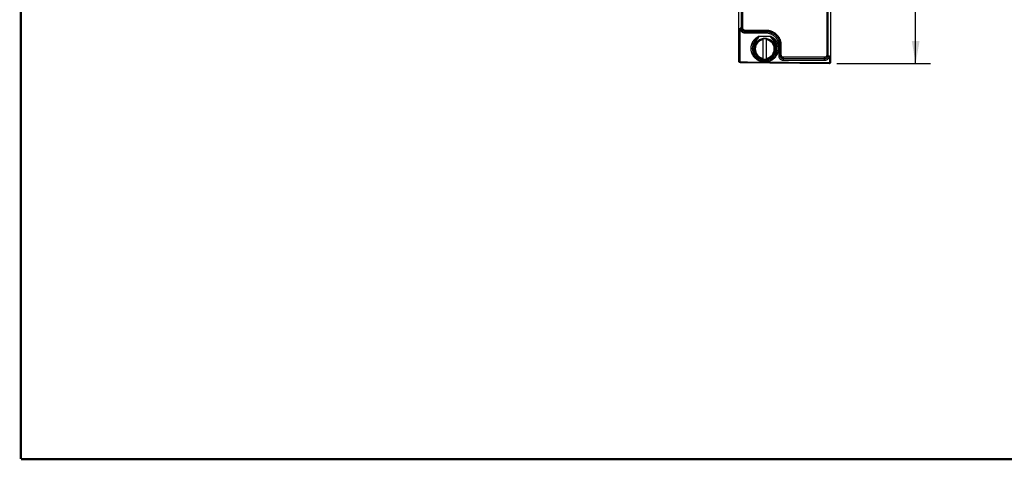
# Model space of a CAD drawing. Header units: inches. Extents: x 0.2 to 16.8, y 0.1 to 10.8.
# Tile 1 of 15: x 0.2 to 8.5, y 0.2 to 3.9. Entities that reach past the tile are written whole.
import ezdxf

# ---------------------------------------------------------------- set-up
doc = ezdxf.new("R2010")
doc.units = ezdxf.units.IN
doc.header["$LTSCALE"] = 0.935
doc.header["$MEASUREMENT"] = 0
doc.layers.get('0').update_dxf_attribs({"linetype": 'CONTINUOUS'})
doc.layers.add('DIMENSIONS', color=7, linetype='CONTINUOUS')
doc.styles.get("Standard").update_dxf_attribs({"font": 'txt', "width": 0.8})
doc.dimstyles.new('DIMSTYLE_1', dxfattribs={"dimtxt": 0.125, "dimasz": 0.1875, "dimexe": 0.18, "dimexo": 0.0625, "dimgap": 0.09, "dimtad": 0, "dimtih": 1, "dimtoh": 1, "dimdec": 3, "dimzin": 4, "dimdsep": 46, "dimtxsty": 'STANDARD', "dimblk": '_FILLED', "dimblk1": '_FILLED', "dimblk2": '_FILLED', "dimcen": 0.09, "dimadec": 0, "dimazin": 0, "dimtp": 0.01, "dimtm": 0.01, "dimtfac": 1, "dimtdec": 3, "dimtofl": 0, "dimtmove": 0, "dimatfit": 3, "dimldrblk": '_FILLED', "dimfxl": 1, "dimtolj": 1, "dimtzin": 4, "dimarcsym": 0})

# ---------------------------------------------------------------- blocks, each defined once
blk = doc.blocks.new('_FILLED')
at = {"color": 0, "linetype": 'BYBLOCK'}
blk.add_solid([(0, 0), (-1, 0.174), (-1, -0.174)], dxfattribs=at)
blk = doc.blocks.new('*D1')
at = {"layer": 'DIMENSIONS', "color": 2, "linetype": 'CONTINUOUS'}
for p, q in [((7.0949, 7.6937), (7.8813, 7.6937)), ((7.7563, 7.6937), (7.7563, 5.8368)), ((7.7563, 3.578), (7.7563, 5.3993)), ((7.0949, 3.578), (7.8813, 3.578))]:
    blk.add_line(p, q, dxfattribs=at)
at = {"layer": 'DIMENSIONS', "color": 2, "linetype": 'CONTINUOUS', "xscale": 0.1875, "yscale": 0.1875, "zscale": 0.1875}
for p, rotation in [((7.7563, 7.6937), 90), ((7.7563, 3.578), 270)]:
    blk.add_blockref('_FILLED', p, dxfattribs=dict(at, rotation=rotation))
at = {"layer": 'DIMENSIONS', "color": 2, "linetype": 'CONTINUOUS', "width": 0.8}
for s, p in [('4.116', (7.3563, 5.6493)), ('[', (7.3563, 5.4618)), ('104.54', (7.4563, 5.4618)), (']', (8.0563, 5.4618))]:
    blk.add_text(s, height=0.125, dxfattribs=at).set_placement(p)

msp = doc.modelspace()

# ---------------------------------------------------------------- linework, layer by layer
at = {"color": 7, "linetype": 'CONTINUOUS'}
for p, q in [((6.2735, 3.5946), (6.2735, 7.6758)), ((6.2935, 7.6258), (6.2935, 3.8766)), ((6.3025, 7.621), (6.3025, 3.8784)), ((7.0425, 4.7661), (7.0425, 3.588)), ((7.0135, 3.6502), (7.0135, 4.7059)), ((7.0225, 3.6454), (7.0225, 4.7059)), ((6.2835, 3.5906), (6.2835, 3.8748)), ((6.3235, 3.858), (6.4975, 3.858)), ((6.3235, 3.8351), (6.3235, 3.858)), ((6.3235, 3.8474), (6.4975, 3.8474)), ((6.3235, 3.8472), (6.4975, 3.8472)), ((6.3235, 3.8351), (6.4975, 3.8351)), ((6.4975, 3.8351), (6.4975, 3.858)), ((6.3924, 3.737), (6.4018, 3.7334)), ((6.4767, 3.6122), (6.4767, 3.7866)), ((6.5042, 3.6122), (6.5042, 3.7866)), ((6.5885, 3.737), (6.5791, 3.7334)), ((6.6075, 3.7283), (6.6075, 3.6406)), ((6.6175, 3.6454), (6.6175, 3.7322)), ((6.6265, 3.7355), (6.6265, 3.6502)), ((7.0325, 3.6406), (7.0325, 3.5845)), ((6.2834, 3.586), (7.0324, 3.58)), ((6.2834, 3.5846), (6.2834, 3.586)), ((6.2834, 3.5846), (7.0324, 3.578)), ((6.6475, 3.6321), (6.9925, 3.6321)), ((6.6475, 3.6055), (6.6475, 3.6321)), ((6.6475, 3.6198), (6.9925, 3.6198)), ((6.6475, 3.6193), (6.9925, 3.6193)), ((6.6475, 3.6055), (6.9925, 3.6055)), ((6.9925, 3.6055), (6.9925, 3.6321)), ((7.0324, 3.58), (7.0324, 3.578))]:
    msp.add_line(p, q, dxfattribs=at)
at = {"color": 7, "linetype": 'CONTINUOUS', "const_width": 0.02}
for points in [[(0.25, 10.7586), (0.25, 0.2586)], [(0.25, 0.2586), (16.75, 0.2586)]]:
    msp.add_lwpolyline(points, dxfattribs=at)
at = {"color": 7, "linetype": 'CONTINUOUS'}
msp.add_circle((6.4905, 3.6994), 0.0886, dxfattribs=at)
for centre, radius, start, end in [((6.4905, 3.6994), 0.105, 158.99923, 21.00077), ((6.4905, 3.6994), 0.095, 158.9993, 21.0007), ((6.4905, 3.6994), 0.0882, 98.98533, 261.01467), ((6.4905, 3.6994), 0.0796, 99.96486, 260.03514), ((6.4905, 3.6994), 0.0883, 81.01752, 98.98248), ((6.4905, 3.6994), 0.0882, 278.98533, 81.01467), ((6.4905, 3.6994), 0.0796, 279.96486, 80.03514), ((6.2835, 3.5946), 0.01, 180, 269.5), ((6.4905, 3.6994), 0.0883, 261.01752, 278.98248), ((7.0325, 3.588), 0.01, 269.5, 360)]:
    msp.add_arc(centre, radius, start, end, dxfattribs=at)
for points, knots in [([(6.2934, 3.8764), (6.2933, 3.8763), (6.2932, 3.8762), (6.2929, 3.876), (6.2924, 3.8758), (6.2919, 3.8756), (6.2912, 3.8755), (6.2905, 3.8753), (6.2897, 3.8752), (6.2888, 3.8751), (6.2878, 3.875), (6.2868, 3.8749), (6.2857, 3.8749), (6.2846, 3.8748), (6.2838, 3.8748), (6.2835, 3.8748)], [0, 0, 0, 0, 0.026488, 0.062139, 0.107846, 0.163661, 0.229219, 0.303901, 0.386908, 0.477297, 0.574007, 0.675886, 0.781706, 0.890184, 1, 1, 1, 1]), ([(6.2835, 3.8748), (6.2835, 3.8737), (6.2836, 3.8716), (6.284, 3.8683), (6.2846, 3.865), (6.2856, 3.8619), (6.2868, 3.8588), (6.2883, 3.8558), (6.29, 3.853), (6.2919, 3.8503), (6.2941, 3.8478), (6.2964, 3.8455), (6.2989, 3.8434), (6.3016, 3.8415), (6.3045, 3.8398), (6.3075, 3.8384), (6.3105, 3.8372), (6.3137, 3.8363), (6.3169, 3.8356), (6.3202, 3.8352), (6.3224, 3.8351), (6.3235, 3.8351)], [0, 0, 0, 0, 0.052366, 0.105054, 0.157941, 0.210913, 0.263858, 0.316675, 0.369376, 0.422028, 0.474675, 0.527303, 0.579897, 0.632467, 0.685028, 0.737579, 0.790108, 0.842639, 0.89519, 0.947679, 1, 1, 1, 1]), ([(6.2935, 3.877), (6.2936, 3.8771), (6.2937, 3.8772), (6.2941, 3.8774), (6.2945, 3.8776), (6.2951, 3.8777), (6.2958, 3.8779), (6.2965, 3.878), (6.2974, 3.8781), (6.2983, 3.8782), (6.2993, 3.8783), (6.3003, 3.8783), (6.3014, 3.8784), (6.3021, 3.8784), (6.3025, 3.8784)], [0, 0, 0, 0, 0.029612, 0.070123, 0.122387, 0.186301, 0.261285, 0.346462, 0.440736, 0.542839, 0.651367, 0.764808, 0.881568, 1, 1, 1, 1]), ([(6.2935, 3.8766), (6.2935, 3.8757), (6.2935, 3.874), (6.2939, 3.8715), (6.2944, 3.8689), (6.2952, 3.8665), (6.2962, 3.8641), (6.2974, 3.8618), (6.2989, 3.8596), (6.3004, 3.8576), (6.3022, 3.8557), (6.3042, 3.854), (6.3062, 3.8524), (6.3084, 3.8511), (6.3108, 3.8499), (6.3132, 3.8489), (6.3157, 3.8481), (6.3182, 3.8476), (6.3208, 3.8473), (6.3226, 3.8472), (6.3235, 3.8472)], [0, 0, 0, 0, 0.055332, 0.110604, 0.165825, 0.221021, 0.27622, 0.331441, 0.386708, 0.442046, 0.497469, 0.552983, 0.60859, 0.664288, 0.720073, 0.775933, 0.831862, 0.887858, 0.943909, 1, 1, 1, 1]), ([(6.2935, 3.8766), (6.2935, 3.8758), (6.2935, 3.8742), (6.2939, 3.8717), (6.2944, 3.8692), (6.2952, 3.8667), (6.2962, 3.8643), (6.2974, 3.8621), (6.2989, 3.8599), (6.3005, 3.8579), (6.3022, 3.856), (6.3042, 3.8542), (6.3062, 3.8527), (6.3084, 3.8513), (6.3108, 3.8501), (6.3132, 3.8491), (6.3157, 3.8484), (6.3182, 3.8478), (6.3208, 3.8475), (6.3226, 3.8474), (6.3235, 3.8474)], [0, 0, 0, 0, 0.050765, 0.106128, 0.161498, 0.216892, 0.272331, 0.327826, 0.383389, 0.439031, 0.494763, 0.550587, 0.606507, 0.662518, 0.718616, 0.774792, 0.831033, 0.887324, 0.943652, 1, 1, 1, 1]), ([(6.3025, 3.8784), (6.3025, 3.8777), (6.3025, 3.8764), (6.3028, 3.8745), (6.3033, 3.8725), (6.304, 3.8706), (6.3049, 3.8688), (6.3059, 3.8671), (6.3071, 3.8655), (6.3085, 3.864), (6.3101, 3.8626), (6.3117, 3.8614), (6.3135, 3.8604), (6.3154, 3.8595), (6.3173, 3.8589), (6.3193, 3.8584), (6.3214, 3.8581), (6.3228, 3.858), (6.3235, 3.858)], [0, 0, 0, 0, 0.060401, 0.121407, 0.182855, 0.244584, 0.306426, 0.368332, 0.430445, 0.492885, 0.555617, 0.618566, 0.681756, 0.745277, 0.809095, 0.872985, 0.936701, 1, 1, 1, 1]), ([(6.4354, 3.6037), (6.4333, 3.6048), (6.4292, 3.6072), (6.4232, 3.6112), (6.4174, 3.6156), (6.4118, 3.6204), (6.4065, 3.6257), (6.4014, 3.6313), (6.3968, 3.6373), (6.3925, 3.6437), (6.3887, 3.6503), (6.3853, 3.6572), (6.3824, 3.6643), (6.38, 3.6716), (6.378, 3.679), (6.3766, 3.6865), (6.3758, 3.6941), (6.3754, 3.7016), (6.3755, 3.7091), (6.3762, 3.7166), (6.3773, 3.7239), (6.3789, 3.7312), (6.3809, 3.7382), (6.3834, 3.7451), (6.3864, 3.7518), (6.3897, 3.7583), (6.3935, 3.7645), (6.3976, 3.7705), (6.4022, 3.7762), (6.407, 3.7816), (6.4122, 3.7867), (6.4177, 3.7914), (6.4235, 3.7957), (6.4295, 3.7997), (6.4337, 3.8021), (6.4358, 3.8033)], [0, 0, 0, 0, 0.029047, 0.058488, 0.088317, 0.118506, 0.149027, 0.179834, 0.210872, 0.242089, 0.273425, 0.304824, 0.336232, 0.367602, 0.398887, 0.430058, 0.461088, 0.491958, 0.522665, 0.553207, 0.583588, 0.613818, 0.643908, 0.673878, 0.70375, 0.73354, 0.763256, 0.792908, 0.822527, 0.852153, 0.881806, 0.911455, 0.941062, 0.970588, 1, 1, 1, 1]), ([(6.3924, 3.737), (6.3935, 3.7397), (6.3955, 3.7446), (6.3987, 3.7513), (6.4018, 3.7571), (6.4048, 3.7622), (6.4077, 3.7665), (6.4103, 3.7702), (6.4128, 3.7735), (6.4151, 3.7764), (6.4173, 3.779), (6.4193, 3.7812), (6.4212, 3.7833), (6.4229, 3.785), (6.4245, 3.7867), (6.4259, 3.7881), (6.4273, 3.7894), (6.4286, 3.7906), (6.4297, 3.7917), (6.4308, 3.7927), (6.4318, 3.7936), (6.4328, 3.7944), (6.4336, 3.7951), (6.4344, 3.7958), (6.4351, 3.7965), (6.4358, 3.7971), (6.4364, 3.7976), (6.437, 3.7981), (6.4375, 3.7986), (6.4379, 3.799), (6.4384, 3.7994), (6.4388, 3.7998), (6.4391, 3.8001), (6.4394, 3.8005), (6.4397, 3.8008), (6.44, 3.801), (6.4402, 3.8013), (6.4404, 3.8016), (6.4406, 3.8018), (6.4407, 3.802), (6.4409, 3.8022), (6.441, 3.8024), (6.441, 3.8026), (6.4411, 3.8028), (6.4411, 3.803), (6.441, 3.8031), (6.441, 3.8033), (6.4409, 3.8034), (6.4408, 3.8035), (6.4406, 3.8036), (6.4404, 3.8037), (6.4402, 3.8037), (6.4399, 3.8037), (6.4397, 3.8038), (6.4394, 3.8038), (6.439, 3.8038), (6.4387, 3.8037), (6.4383, 3.8037), (6.4379, 3.8037), (6.4374, 3.8036), (6.4369, 3.8035), (6.4364, 3.8034), (6.436, 3.8033), (6.4358, 3.8033)], [0, 0, 0, 0, 0.09589, 0.179882, 0.253778, 0.319102, 0.377116, 0.428858, 0.475187, 0.51682, 0.554357, 0.588304, 0.619086, 0.647071, 0.672569, 0.695849, 0.717145, 0.736658, 0.754562, 0.77101, 0.786136, 0.800058, 0.812881, 0.824696, 0.83558, 0.845604, 0.854832, 0.863327, 0.871142, 0.878329, 0.884936, 0.891011, 0.896597, 0.901733, 0.906445, 0.910762, 0.914716, 0.918339, 0.92166, 0.924711, 0.927512, 0.93006, 0.932359, 0.934426, 0.936288, 0.937992, 0.939636, 0.941335, 0.943181, 0.945227, 0.947508, 0.950059, 0.952889, 0.955986, 0.959339, 0.962976, 0.966938, 0.971275, 0.976031, 0.981246, 0.986958, 0.993199, 1, 1, 1, 1]), ([(6.4018, 3.7334), (6.4028, 3.736), (6.4047, 3.7408), (6.4076, 3.7476), (6.4105, 3.7535), (6.4132, 3.7588), (6.4157, 3.7634), (6.4182, 3.7674), (6.4205, 3.771), (6.4226, 3.7742), (6.4246, 3.7771), (6.4264, 3.7797), (6.4282, 3.782), (6.4298, 3.7841), (6.4313, 3.786), (6.4326, 3.7877), (6.4339, 3.7893), (6.4351, 3.7907), (6.4361, 3.7921), (6.4371, 3.7933), (6.438, 3.7945), (6.4388, 3.7955), (6.4395, 3.7965), (6.4402, 3.7975), (6.4407, 3.7983), (6.4412, 3.7991), (6.4416, 3.7999), (6.4419, 3.8005), (6.4421, 3.8012), (6.4423, 3.8018), (6.4424, 3.8023), (6.4424, 3.8028), (6.4423, 3.8032), (6.4421, 3.8036), (6.4419, 3.804), (6.4417, 3.8043), (6.4415, 3.8045), (6.4414, 3.8046)], [0, 0, 0, 0, 0.0991, 0.187707, 0.266802, 0.337469, 0.400747, 0.457558, 0.508714, 0.554923, 0.596795, 0.63485, 0.669536, 0.701227, 0.73024, 0.756845, 0.781275, 0.803735, 0.824408, 0.84345, 0.860982, 0.877081, 0.891833, 0.905306, 0.917551, 0.928684, 0.938789, 0.947836, 0.955903, 0.963192, 0.96982, 0.975755, 0.981094, 0.986011, 0.99064, 0.995136, 1, 1, 1, 1]), ([(6.5451, 3.8033), (6.5472, 3.8021), (6.5514, 3.7997), (6.5574, 3.7957), (6.5632, 3.7914), (6.5687, 3.7867), (6.5739, 3.7816), (6.5788, 3.7762), (6.5833, 3.7705), (6.5874, 3.7645), (6.5912, 3.7583), (6.5945, 3.7518), (6.5975, 3.7451), (6.6, 3.7382), (6.602, 3.7312), (6.6036, 3.7239), (6.6048, 3.7166), (6.6054, 3.7091), (6.6055, 3.7016), (6.6052, 3.6941), (6.6043, 3.6865), (6.6029, 3.679), (6.601, 3.6716), (6.5985, 3.6643), (6.5956, 3.6572), (6.5922, 3.6503), (6.5884, 3.6437), (6.5841, 3.6373), (6.5795, 3.6313), (6.5745, 3.6257), (6.5692, 3.6204), (6.5636, 3.6156), (6.5578, 3.6112), (6.5518, 3.6072), (6.5456, 3.6036), (6.5393, 3.6005), (6.533, 3.5978), (6.5265, 3.5955), (6.52, 3.5936), (6.5135, 3.592), (6.5069, 3.5909), (6.5003, 3.5902), (6.4938, 3.5898), (6.4872, 3.5898), (6.4806, 3.5902), (6.474, 3.5909), (6.4674, 3.592), (6.4609, 3.5936), (6.4544, 3.5955), (6.448, 3.5978), (6.4416, 3.6005), (6.4374, 3.6026), (6.4354, 3.6037)], [0, 0, 0, 0, 0.020021, 0.040122, 0.060278, 0.080461, 0.100648, 0.120816, 0.140979, 0.161166, 0.181396, 0.201676, 0.222012, 0.242414, 0.262898, 0.283478, 0.304161, 0.324953, 0.345857, 0.366873, 0.387997, 0.409217, 0.430515, 0.451871, 0.473253, 0.494628, 0.51596, 0.537212, 0.558342, 0.579314, 0.600092, 0.620643, 0.64095, 0.660993, 0.680767, 0.700279, 0.719536, 0.738561, 0.757381, 0.776022, 0.794519, 0.812909, 0.831233, 0.849534, 0.867858, 0.886248, 0.904745, 0.923386, 0.942206, 0.961231, 0.980488, 1, 1, 1, 1]), ([(6.4358, 3.8033), (6.4361, 3.8033), (6.4366, 3.8035), (6.4373, 3.8038), (6.438, 3.804), (6.4386, 3.8041), (6.4392, 3.8043), (6.4397, 3.8044), (6.4402, 3.8045), (6.4406, 3.8045), (6.441, 3.8046), (6.4413, 3.8046), (6.4414, 3.8046)], [0, 0, 0, 0, 0.14786, 0.282626, 0.404721, 0.515389, 0.615522, 0.706598, 0.790773, 0.868897, 0.941498, 1, 1, 1, 1]), ([(6.4892, 3.8045), (6.4839, 3.8045), (6.4733, 3.8046), (6.4574, 3.8046), (6.4467, 3.8046), (6.4414, 3.8046)], [0, 0, 0, 0, 0.333506, 0.666944, 1, 1, 1, 1]), ([(6.4918, 3.8044), (6.4918, 3.8045), (6.4917, 3.8046), (6.4914, 3.8046), (6.4912, 3.8046), (6.4909, 3.8046), (6.4906, 3.8046), (6.4903, 3.8046), (6.49, 3.8046), (6.4896, 3.8046), (6.4894, 3.8045), (6.4892, 3.8045)], [0, 0, 0, 0, 0.088157, 0.186074, 0.280486, 0.379036, 0.484188, 0.596626, 0.718471, 0.852101, 1, 1, 1, 1]), ([(6.5395, 3.8046), (6.5338, 3.8046), (6.5229, 3.8045), (6.507, 3.8047), (6.4968, 3.8044), (6.4918, 3.8044)], [0, 0, 0, 0, 0.356309, 0.688853, 1, 1, 1, 1]), ([(6.4975, 3.858), (6.5001, 3.858), (6.5053, 3.8578), (6.5132, 3.8571), (6.521, 3.856), (6.5287, 3.8544), (6.5363, 3.8523), (6.5438, 3.8498), (6.551, 3.8468), (6.5581, 3.8435), (6.5649, 3.8397), (6.5715, 3.8356), (6.5777, 3.8311), (6.5837, 3.8262), (6.5894, 3.8211), (6.5947, 3.8156), (6.5996, 3.8099), (6.6042, 3.8039), (6.6083, 3.7977), (6.6121, 3.7912), (6.6154, 3.7846), (6.6184, 3.7779), (6.6208, 3.771), (6.6229, 3.764), (6.6245, 3.7569), (6.6256, 3.7498), (6.6263, 3.7426), (6.6265, 3.7378), (6.6265, 3.7355)], [0, 0, 0, 0, 0.039916, 0.0799, 0.119892, 0.159837, 0.199705, 0.239496, 0.279201, 0.318796, 0.35826, 0.397575, 0.436724, 0.475694, 0.514466, 0.553029, 0.591377, 0.629509, 0.667421, 0.705109, 0.742574, 0.779841, 0.816948, 0.853913, 0.890721, 0.927351, 0.963784, 1, 1, 1, 1]), ([(6.4975, 3.8474), (6.5, 3.8474), (6.505, 3.8472), (6.5126, 3.8465), (6.5201, 3.8454), (6.5275, 3.8437), (6.5348, 3.8416), (6.5419, 3.8391), (6.5489, 3.8362), (6.5556, 3.8328), (6.5621, 3.829), (6.5684, 3.8249), (6.5743, 3.8203), (6.58, 3.8155), (6.5853, 3.8103), (6.5902, 3.8048), (6.5948, 3.7991), (6.599, 3.7931), (6.6028, 3.7869), (6.6062, 3.7805), (6.6092, 3.7739), (6.6117, 3.7672), (6.6138, 3.7603), (6.6154, 3.7534), (6.6166, 3.7463), (6.6173, 3.7393), (6.6175, 3.7345), (6.6175, 3.7322)], [0, 0, 0, 0, 0.041116, 0.082229, 0.123328, 0.164406, 0.205453, 0.246455, 0.287397, 0.328263, 0.369035, 0.409692, 0.450217, 0.490592, 0.530798, 0.570824, 0.610661, 0.650304, 0.689758, 0.729032, 0.768135, 0.807078, 0.845875, 0.884544, 0.923106, 0.961585, 1, 1, 1, 1]), ([(6.4975, 3.8472), (6.5, 3.8472), (6.505, 3.847), (6.5126, 3.8463), (6.52, 3.8452), (6.5274, 3.8436), (6.5347, 3.8415), (6.5418, 3.839), (6.5487, 3.8361), (6.5555, 3.8327), (6.562, 3.829), (6.5682, 3.8249), (6.5742, 3.8204), (6.5798, 3.8155), (6.5851, 3.8104), (6.5901, 3.8049), (6.5947, 3.7992), (6.5989, 3.7932), (6.6027, 3.787), (6.6061, 3.7806), (6.6091, 3.7739), (6.6117, 3.7672), (6.6138, 3.7603), (6.6154, 3.7533), (6.6166, 3.7462), (6.6173, 3.7392), (6.6175, 3.7345), (6.6175, 3.7322)], [0, 0, 0, 0, 0.041052, 0.082097, 0.123122, 0.164119, 0.205075, 0.245977, 0.286813, 0.32757, 0.368235, 0.408793, 0.449232, 0.489539, 0.529706, 0.569723, 0.609588, 0.649299, 0.688862, 0.728285, 0.767577, 0.806746, 0.8458, 0.884752, 0.92362, 0.962422, 1, 1, 1, 1]), ([(6.4975, 3.8351), (6.4997, 3.8351), (6.5043, 3.835), (6.5112, 3.8344), (6.518, 3.8333), (6.5247, 3.8318), (6.5313, 3.8299), (6.5378, 3.8277), (6.5442, 3.825), (6.5503, 3.8219), (6.5563, 3.8184), (6.562, 3.8146), (6.5675, 3.8105), (6.5727, 3.806), (6.5776, 3.8013), (6.5821, 3.7962), (6.5864, 3.7909), (6.5903, 3.7853), (6.5938, 3.7796), (6.597, 3.7736), (6.5997, 3.7674), (6.6021, 3.7611), (6.604, 3.7547), (6.6056, 3.7482), (6.6067, 3.7416), (6.6073, 3.735), (6.6075, 3.7305), (6.6075, 3.7283)], [0, 0, 0, 0, 0.040343, 0.080796, 0.121301, 0.161804, 0.202276, 0.242733, 0.283185, 0.323619, 0.36402, 0.404379, 0.444688, 0.484938, 0.525117, 0.565212, 0.60522, 0.645137, 0.684958, 0.724673, 0.764282, 0.803805, 0.843262, 0.882642, 0.921912, 0.961042, 1, 1, 1, 1]), ([(6.5395, 3.8046), (6.5394, 3.8045), (6.5392, 3.8043), (6.539, 3.804), (6.5388, 3.8036), (6.5387, 3.8033), (6.5385, 3.8029), (6.5385, 3.8024), (6.5386, 3.8018), (6.5388, 3.8012), (6.539, 3.8006), (6.5393, 3.7999), (6.5397, 3.7991), (6.5402, 3.7983), (6.5407, 3.7975), (6.5414, 3.7965), (6.5421, 3.7955), (6.5429, 3.7944), (6.5438, 3.7933), (6.5448, 3.792), (6.5459, 3.7907), (6.5471, 3.7892), (6.5484, 3.7876), (6.5498, 3.7858), (6.5512, 3.7839), (6.5528, 3.7818), (6.5546, 3.7795), (6.5564, 3.777), (6.5584, 3.7741), (6.5605, 3.7709), (6.5628, 3.7673), (6.5652, 3.7633), (6.5678, 3.7587), (6.5705, 3.7535), (6.5733, 3.7475), (6.5763, 3.7408), (6.5782, 3.736), (6.5791, 3.7334)], [0, 0, 0, 0, 0.004916, 0.009269, 0.013707, 0.018422, 0.023583, 0.029401, 0.036014, 0.043376, 0.051531, 0.06066, 0.070867, 0.082131, 0.09454, 0.108206, 0.123175, 0.139531, 0.157342, 0.176683, 0.197655, 0.220376, 0.244984, 0.271672, 0.300699, 0.33236, 0.366993, 0.404983, 0.446776, 0.492891, 0.543932, 0.600605, 0.663712, 0.73417, 0.813005, 0.901291, 1, 1, 1, 1]), ([(6.5396, 3.8046), (6.5397, 3.8046), (6.5399, 3.8046), (6.5403, 3.8045), (6.5408, 3.8045), (6.5412, 3.8044), (6.5418, 3.8043), (6.5423, 3.8041), (6.5429, 3.804), (6.5436, 3.8038), (6.5443, 3.8035), (6.5448, 3.8033), (6.5451, 3.8033)], [0, 0, 0, 0, 0.056704, 0.130167, 0.209203, 0.29433, 0.385871, 0.486254, 0.596981, 0.718865, 0.853007, 1, 1, 1, 1]), ([(6.5451, 3.8033), (6.5449, 3.8033), (6.5445, 3.8034), (6.544, 3.8035), (6.5435, 3.8036), (6.543, 3.8037), (6.5426, 3.8037), (6.5422, 3.8037), (6.5418, 3.8038), (6.5415, 3.8038), (6.5412, 3.8038), (6.5409, 3.8037), (6.5407, 3.8037), (6.5405, 3.8036), (6.5403, 3.8036), (6.5401, 3.8035), (6.54, 3.8033), (6.5399, 3.8032), (6.5399, 3.803), (6.5398, 3.8029), (6.5399, 3.8027), (6.5399, 3.8025), (6.54, 3.8023), (6.5401, 3.8021), (6.5402, 3.8019), (6.5404, 3.8017), (6.5406, 3.8015), (6.5408, 3.8012), (6.541, 3.801), (6.5413, 3.8007), (6.5415, 3.8004), (6.5419, 3.8001), (6.5422, 3.7997), (6.5426, 3.7994), (6.543, 3.799), (6.5435, 3.7985), (6.544, 3.7981), (6.5446, 3.7976), (6.5452, 3.797), (6.5459, 3.7964), (6.5466, 3.7958), (6.5474, 3.7951), (6.5482, 3.7943), (6.5491, 3.7935), (6.5501, 3.7926), (6.5512, 3.7916), (6.5524, 3.7906), (6.5537, 3.7894), (6.555, 3.7881), (6.5565, 3.7866), (6.5581, 3.785), (6.5598, 3.7832), (6.5617, 3.7812), (6.5637, 3.779), (6.5658, 3.7764), (6.5681, 3.7735), (6.5706, 3.7702), (6.5733, 3.7665), (6.5761, 3.7621), (6.5791, 3.7571), (6.5822, 3.7513), (6.5854, 3.7446), (6.5875, 3.7397), (6.5885, 3.737)], [0, 0, 0, 0, 0.006854, 0.01319, 0.019004, 0.024308, 0.029129, 0.033501, 0.037472, 0.041112, 0.044487, 0.047617, 0.050499, 0.0531, 0.055412, 0.057484, 0.059393, 0.061211, 0.06298, 0.064764, 0.066667, 0.068764, 0.071079, 0.073618, 0.076382, 0.079389, 0.082676, 0.086278, 0.09022, 0.094526, 0.099218, 0.104326, 0.109886, 0.11594, 0.122535, 0.129714, 0.137522, 0.146012, 0.15524, 0.165268, 0.176159, 0.187984, 0.200819, 0.214744, 0.229857, 0.246275, 0.264139, 0.283606, 0.304854, 0.328086, 0.353534, 0.381468, 0.412197, 0.446088, 0.483569, 0.525145, 0.571416, 0.623103, 0.681062, 0.746333, 0.820183, 0.904136, 1, 1, 1, 1]), ([(6.6175, 3.732), (6.6175, 3.7318), (6.6174, 3.7315), (6.6172, 3.7311), (6.6169, 3.7307), (6.6165, 3.7304), (6.6159, 3.73), (6.6153, 3.7297), (6.6145, 3.7294), (6.6137, 3.7291), (6.6128, 3.7289), (6.6118, 3.7287), (6.6108, 3.7285), (6.6097, 3.7284), (6.6086, 3.7283), (6.6078, 3.7283), (6.6075, 3.7283)], [0, 0, 0, 0, 0.036496, 0.075801, 0.120075, 0.170641, 0.228132, 0.292689, 0.364108, 0.44194, 0.525552, 0.61417, 0.706915, 0.802822, 0.900871, 1, 1, 1, 1]), ([(6.6175, 3.7322), (6.6175, 3.7323), (6.6175, 3.7326), (6.6177, 3.733), (6.6181, 3.7334), (6.6185, 3.7337), (6.6191, 3.7341), (6.6197, 3.7344), (6.6205, 3.7346), (6.6214, 3.7349), (6.6223, 3.7351), (6.6233, 3.7352), (6.6243, 3.7354), (6.6254, 3.7354), (6.6261, 3.7355), (6.6265, 3.7355)], [0, 0, 0, 0, 0.039383, 0.082241, 0.131149, 0.187578, 0.252132, 0.324824, 0.405261, 0.49276, 0.586424, 0.685198, 0.787904, 0.893278, 1, 1, 1, 1]), ([(6.6175, 3.6454), (6.6175, 3.6452), (6.6174, 3.6448), (6.6172, 3.6443), (6.6169, 3.6438), (6.6165, 3.6433), (6.6159, 3.6428), (6.6153, 3.6424), (6.6145, 3.642), (6.6137, 3.6416), (6.6128, 3.6413), (6.6118, 3.6411), (6.6108, 3.6409), (6.6097, 3.6407), (6.6086, 3.6406), (6.6078, 3.6406), (6.6075, 3.6406)], [0, 0, 0, 0, 0.044941, 0.091728, 0.141918, 0.19663, 0.256532, 0.321906, 0.392725, 0.468726, 0.549459, 0.634332, 0.722639, 0.813592, 0.906342, 1, 1, 1, 1]), ([(6.6075, 3.6406), (6.6075, 3.6396), (6.6076, 3.6376), (6.608, 3.6347), (6.6087, 3.6318), (6.6096, 3.629), (6.6108, 3.6263), (6.6123, 3.6236), (6.614, 3.6211), (6.6159, 3.6188), (6.6181, 3.6166), (6.6205, 3.6145), (6.623, 3.6127), (6.6257, 3.611), (6.6285, 3.6096), (6.6315, 3.6083), (6.6346, 3.6073), (6.6377, 3.6065), (6.6409, 3.6059), (6.6442, 3.6056), (6.6464, 3.6055), (6.6475, 3.6055)], [0, 0, 0, 0, 0.049876, 0.099909, 0.150103, 0.20046, 0.250996, 0.301799, 0.352971, 0.404575, 0.456634, 0.509168, 0.562194, 0.615713, 0.669692, 0.724073, 0.778825, 0.833933, 0.889296, 0.94472, 1, 1, 1, 1]), ([(6.6175, 3.6459), (6.6175, 3.646), (6.6175, 3.6464), (6.6177, 3.6469), (6.618, 3.6474), (6.6185, 3.6479), (6.6191, 3.6483), (6.6197, 3.6487), (6.6205, 3.6491), (6.6214, 3.6494), (6.6223, 3.6497), (6.6233, 3.6499), (6.6243, 3.65), (6.6254, 3.6501), (6.6261, 3.6502), (6.6265, 3.6502)], [0, 0, 0, 0, 0.048436, 0.099164, 0.154071, 0.214444, 0.280976, 0.35388, 0.432987, 0.517845, 0.607785, 0.701971, 0.799444, 0.899155, 1, 1, 1, 1]), ([(6.6175, 3.6454), (6.6175, 3.6448), (6.6176, 3.6434), (6.6179, 3.6413), (6.6184, 3.6391), (6.6192, 3.6369), (6.6202, 3.6348), (6.6215, 3.6328), (6.6229, 3.6309), (6.6245, 3.6291), (6.6262, 3.6274), (6.6282, 3.6258), (6.6302, 3.6245), (6.6325, 3.6232), (6.6348, 3.6222), (6.6372, 3.6213), (6.6397, 3.6207), (6.6422, 3.6202), (6.6448, 3.6199), (6.6466, 3.6198), (6.6475, 3.6198)], [0, 0, 0, 0, 0.040757, 0.093291, 0.146019, 0.199058, 0.252516, 0.306482, 0.361028, 0.416212, 0.472065, 0.528596, 0.585795, 0.643629, 0.702048, 0.760982, 0.820343, 0.880036, 0.93996, 1, 1, 1, 1]), ([(6.6175, 3.6454), (6.6175, 3.6446), (6.6175, 3.643), (6.6179, 3.6408), (6.6184, 3.6385), (6.6192, 3.6363), (6.6202, 3.6342), (6.6214, 3.6322), (6.6229, 3.6303), (6.6244, 3.6285), (6.6262, 3.6268), (6.6281, 3.6253), (6.6302, 3.6239), (6.6324, 3.6227), (6.6348, 3.6217), (6.6372, 3.6208), (6.6397, 3.6201), (6.6422, 3.6197), (6.6448, 3.6194), (6.6466, 3.6193), (6.6475, 3.6193)], [0, 0, 0, 0, 0.052449, 0.104807, 0.157203, 0.209768, 0.262625, 0.31589, 0.369662, 0.42402, 0.47902, 0.534692, 0.59104, 0.648045, 0.705661, 0.76382, 0.82244, 0.881421, 0.940648, 1, 1, 1, 1]), ([(6.6265, 3.6502), (6.6265, 3.6496), (6.6265, 3.6484), (6.6268, 3.6466), (6.6273, 3.6449), (6.628, 3.6432), (6.6289, 3.6416), (6.6299, 3.6401), (6.6312, 3.6387), (6.6325, 3.6373), (6.6341, 3.6361), (6.6357, 3.6351), (6.6375, 3.6342), (6.6394, 3.6334), (6.6413, 3.6328), (6.6434, 3.6324), (6.6454, 3.6321), (6.6468, 3.6321), (6.6475, 3.6321)], [0, 0, 0, 0, 0.057155, 0.114901, 0.17324, 0.232158, 0.291627, 0.351771, 0.412808, 0.474864, 0.537904, 0.601851, 0.666725, 0.732549, 0.799157, 0.866192, 0.933271, 1, 1, 1, 1]), ([(6.9925, 3.6321), (6.9931, 3.6321), (6.9945, 3.6321), (6.9966, 3.6324), (6.9986, 3.6328), (7.0005, 3.6334), (7.0024, 3.6342), (7.0042, 3.6351), (7.0058, 3.6361), (7.0074, 3.6373), (7.0088, 3.6387), (7.01, 3.6401), (7.011, 3.6416), (7.0119, 3.6432), (7.0126, 3.6449), (7.0131, 3.6466), (7.0134, 3.6484), (7.0135, 3.6496), (7.0135, 3.6502)], [0, 0, 0, 0, 0.066729, 0.133806, 0.200842, 0.26745, 0.333274, 0.398147, 0.462095, 0.525135, 0.587191, 0.648228, 0.708371, 0.767841, 0.826759, 0.885097, 0.942844, 1, 1, 1, 1]), ([(6.9925, 3.6198), (6.9933, 3.6198), (6.9951, 3.6199), (6.9977, 3.6202), (7.0002, 3.6207), (7.0027, 3.6213), (7.0051, 3.6222), (7.0075, 3.6232), (7.0097, 3.6245), (7.0118, 3.6258), (7.0137, 3.6274), (7.0155, 3.6291), (7.0171, 3.6309), (7.0185, 3.6328), (7.0197, 3.6348), (7.0207, 3.6369), (7.0215, 3.6391), (7.022, 3.6413), (7.0224, 3.6434), (7.0224, 3.6448), (7.0225, 3.6454)], [0, 0, 0, 0, 0.06004, 0.119964, 0.179657, 0.239018, 0.297952, 0.356371, 0.414205, 0.471404, 0.527935, 0.583788, 0.638972, 0.693519, 0.747484, 0.800942, 0.853981, 0.906709, 0.959243, 1, 1, 1, 1]), ([(6.9925, 3.6193), (6.9933, 3.6193), (6.9951, 3.6194), (6.9977, 3.6197), (7.0002, 3.6201), (7.0027, 3.6208), (7.0052, 3.6217), (7.0075, 3.6227), (7.0097, 3.6239), (7.0118, 3.6253), (7.0137, 3.6268), (7.0155, 3.6285), (7.0171, 3.6303), (7.0185, 3.6322), (7.0197, 3.6342), (7.0207, 3.6363), (7.0215, 3.6385), (7.022, 3.6408), (7.0224, 3.643), (7.0225, 3.6446), (7.0225, 3.6454)], [0, 0, 0, 0, 0.059352, 0.118579, 0.17756, 0.23618, 0.294339, 0.351955, 0.40896, 0.465309, 0.520981, 0.57598, 0.630339, 0.684111, 0.737376, 0.790233, 0.842797, 0.895194, 0.947552, 1, 1, 1, 1]), ([(6.9925, 3.6055), (6.9935, 3.6055), (6.9957, 3.6056), (6.999, 3.6059), (7.0022, 3.6065), (7.0054, 3.6073), (7.0084, 3.6083), (7.0114, 3.6096), (7.0142, 3.611), (7.0169, 3.6127), (7.0195, 3.6145), (7.0218, 3.6166), (7.024, 3.6188), (7.0259, 3.6211), (7.0276, 3.6236), (7.0291, 3.6263), (7.0303, 3.629), (7.0313, 3.6318), (7.032, 3.6347), (7.0324, 3.6376), (7.0325, 3.6396), (7.0325, 3.6406)], [0, 0, 0, 0, 0.055281, 0.110704, 0.166068, 0.221175, 0.275927, 0.330309, 0.384288, 0.437807, 0.490832, 0.543366, 0.595426, 0.647029, 0.698201, 0.749005, 0.79954, 0.849897, 0.900091, 0.950124, 1, 1, 1, 1]), ([(7.0225, 3.6459), (7.0225, 3.646), (7.0224, 3.6464), (7.0222, 3.6469), (7.0219, 3.6474), (7.0214, 3.6479), (7.0209, 3.6483), (7.0202, 3.6487), (7.0194, 3.6491), (7.0186, 3.6494), (7.0176, 3.6497), (7.0166, 3.6499), (7.0156, 3.65), (7.0145, 3.6501), (7.0138, 3.6502), (7.0135, 3.6502)], [0, 0, 0, 0, 0.048436, 0.099164, 0.154071, 0.214444, 0.280976, 0.35388, 0.432987, 0.517845, 0.607785, 0.701971, 0.799444, 0.899155, 1, 1, 1, 1]), ([(7.0225, 3.6454), (7.0225, 3.6452), (7.0225, 3.6448), (7.0227, 3.6443), (7.023, 3.6438), (7.0235, 3.6433), (7.024, 3.6428), (7.0247, 3.6424), (7.0254, 3.642), (7.0262, 3.6416), (7.0272, 3.6413), (7.0281, 3.6411), (7.0292, 3.6409), (7.0302, 3.6407), (7.0313, 3.6406), (7.0321, 3.6406), (7.0325, 3.6406)], [0, 0, 0, 0, 0.044941, 0.091728, 0.141918, 0.19663, 0.256532, 0.321906, 0.392725, 0.468726, 0.549459, 0.634332, 0.722639, 0.813592, 0.906342, 1, 1, 1, 1]), ([(6.2834, 3.586), (6.283, 3.586), (6.2823, 3.586), (6.2811, 3.5862), (6.2801, 3.5866), (6.279, 3.587), (6.2781, 3.5875), (6.2772, 3.5882), (6.2763, 3.5889), (6.2756, 3.5898), (6.275, 3.5907), (6.2744, 3.5916), (6.274, 3.5927), (6.2737, 3.5938), (6.2735, 3.5949), (6.2735, 3.5956), (6.2735, 3.596)], [0, 0, 0, 0, 0.07214, 0.144004, 0.21578, 0.286982, 0.358521, 0.429333, 0.500437, 0.571459, 0.642373, 0.713717, 0.784773, 0.85646, 0.927984, 1, 1, 1, 1]), ([(6.2735, 3.596), (6.2735, 3.5958), (6.2735, 3.5954), (6.2737, 3.5948), (6.274, 3.5942), (6.2745, 3.5936), (6.275, 3.5931), (6.2757, 3.5926), (6.2764, 3.5921), (6.2772, 3.5917), (6.2782, 3.5914), (6.2791, 3.5911), (6.2802, 3.5909), (6.2812, 3.5907), (6.2823, 3.5906), (6.2831, 3.5906), (6.2835, 3.5906)], [0, 0, 0, 0, 0.049281, 0.100043, 0.153537, 0.210711, 0.272178, 0.338248, 0.408967, 0.484167, 0.563552, 0.646564, 0.732444, 0.820433, 0.909827, 1, 1, 1, 1]), ([(6.2835, 3.5906), (6.2835, 3.5903), (6.2834, 3.5897), (6.2834, 3.5888), (6.2834, 3.5881), (6.2834, 3.5874), (6.2834, 3.5869), (6.2834, 3.5865), (6.2834, 3.5862), (6.2834, 3.586), (6.2834, 3.586), (6.2834, 3.586), (6.2834, 3.586)], [0, 0, 0, 0, 0.204865, 0.391007, 0.555908, 0.697336, 0.813379, 0.902468, 0.9634, 0.99536, 0.998192, 1, 1, 1, 1]), ([(6.2835, 3.5906), (6.3669, 3.5899), (6.5336, 3.5885), (6.7832, 3.5865), (6.9495, 3.5852), (7.0325, 3.5845)], [0, 0, 0, 0, 0.334232, 0.66757, 1, 1, 1, 1]), ([(7.0425, 3.59), (7.0425, 3.5896), (7.0424, 3.5889), (7.0422, 3.5878), (7.0419, 3.5867), (7.0415, 3.5857), (7.041, 3.5847), (7.0403, 3.5838), (7.0395, 3.5829), (7.0387, 3.5821), (7.0378, 3.5815), (7.0367, 3.5809), (7.0357, 3.5805), (7.0345, 3.5802), (7.0334, 3.58), (7.0327, 3.58), (7.0324, 3.58)], [0, 0, 0, 0, 0.070756, 0.141451, 0.212162, 0.28317, 0.354402, 0.425927, 0.497783, 0.56994, 0.642457, 0.715274, 0.788336, 0.861689, 0.935102, 1, 1, 1, 1]), ([(7.0325, 3.5845), (7.0325, 3.5842), (7.0324, 3.5836), (7.0324, 3.5828), (7.0324, 3.582), (7.0324, 3.5814), (7.0324, 3.5809), (7.0324, 3.5805), (7.0324, 3.5802), (7.0324, 3.5801), (7.0324, 3.58), (7.0324, 3.58), (7.0324, 3.58)], [0, 0, 0, 0, 0.206293, 0.393291, 0.55858, 0.700101, 0.816134, 0.905088, 0.965354, 0.996349, 0.998797, 1, 1, 1, 1]), ([(7.0325, 3.5845), (7.0328, 3.5845), (7.0336, 3.5845), (7.0347, 3.5846), (7.0358, 3.5848), (7.0368, 3.585), (7.0378, 3.5853), (7.0387, 3.5857), (7.0395, 3.5861), (7.0403, 3.5866), (7.0409, 3.5871), (7.0415, 3.5876), (7.0419, 3.5882), (7.0422, 3.5888), (7.0424, 3.5894), (7.0425, 3.5898), (7.0425, 3.59)], [0, 0, 0, 0, 0.090299, 0.179836, 0.267816, 0.353489, 0.436168, 0.515249, 0.590266, 0.660914, 0.727048, 0.788658, 0.845981, 0.899609, 0.950512, 1, 1, 1, 1])]:
    msp.add_open_spline(points, degree=3, knots=knots, dxfattribs=at)
for points in [[(6.2935, 3.8766), (6.2935, 3.8765), (6.2934, 3.8765), (6.2934, 3.8764)], [(6.2935, 3.8768), (6.2935, 3.8769), (6.2935, 3.8769), (6.2935, 3.877)], [(6.2935, 3.8768), (6.2935, 3.8767), (6.2935, 3.8767), (6.2935, 3.8766)], [(6.6175, 3.7322), (6.6175, 3.7321), (6.6175, 3.732), (6.6175, 3.732)], [(6.6175, 3.6459), (6.6175, 3.6457), (6.6175, 3.6455), (6.6175, 3.6454)], [(7.0225, 3.6454), (7.0225, 3.6455), (7.0225, 3.6457), (7.0225, 3.6459)]]:
    msp.add_open_spline(points, degree=3, dxfattribs=at)

# ---------------------------------------------------------------- dimensions: what is measured, and where the dimension line sits
at = {"layer": 'DIMENSIONS', "color": 2, "linetype": 'CONTINUOUS'}
dim = msp.add_linear_dim(base=(7.7563, 3.578), p1=(7.0949, 7.6937), p2=(7.0949, 3.578), angle=270, dimstyle='DIMSTYLE_1', dxfattribs=at)
dim.commit()
dim.dimension.update_dxf_attribs({"geometry": '*D1', "text_midpoint": (7.7563, 5.6181), "dimtype": 160})

doc.saveas('drawing.dxf')
